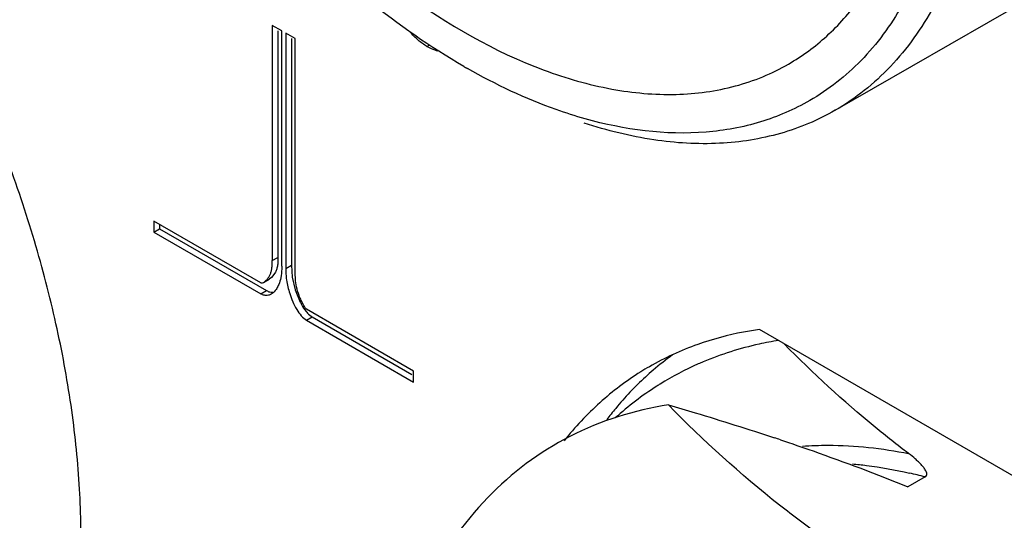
# Model space of a CAD drawing. Header units: inches. Extents: x 0 to 34, y 0 to 22.
# Tile 104 of 126: x 23.373 to 23.74, y 12.972 to 13.159. Entities that reach past the tile are written whole.
import ezdxf

# ---------------------------------------------------------------- set-up
doc = ezdxf.new("R2010")
doc.units = ezdxf.units.IN
doc.header["$LTSCALE"] = 1.87
doc.header["$MEASUREMENT"] = 0
doc.layers.get('0').update_dxf_attribs({"linetype": 'CONTINUOUS'})
doc.layers.add('02___PRT_ALL_AXES', color=7, linetype='CONTINUOUS')

msp = doc.modelspace()

# ---------------------------------------------------------------- linework, layer by layer
at = {"color": 7, "linetype": 'CONTINUOUS'}
for p, q in [((23.6767882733, 13.1249207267), (23.8382536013, 13.2181487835)), ((23.4670486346, 13.1565703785), (23.4670486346, 13.0689018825)), ((23.4705841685, 13.1545290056), (23.4670486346, 13.1565703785)), ((23.4691699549, 13.1545290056), (23.4691699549, 13.0701267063)), ((23.4705841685, 13.0668605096), (23.4705841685, 13.1545290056)), ((23.472061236, 13.1536761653), (23.472061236, 13.0660076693)), ((23.4755967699, 13.1516347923), (23.472061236, 13.1536761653)), ((23.4741825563, 13.1516347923), (23.4741825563, 13.0672324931)), ((23.4755967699, 13.0639662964), (23.4755967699, 13.1516347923)), ((23.5246758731, 13.1487063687), (23.5257551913, 13.1493295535)), ((23.6767882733, 13.1249207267), (23.6767818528, 13.12491702)), ((23.4229565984, 13.0836087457), (23.4229565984, 13.0795263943)), ((23.462796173, 13.0606058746), (23.4229565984, 13.0836087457)), ((23.4250779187, 13.0823839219), (23.4250779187, 13.0807512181)), ((23.4229565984, 13.0795263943), (23.4250779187, 13.0807512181)), ((23.4229565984, 13.0795263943), (23.462796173, 13.0565235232)), ((23.4250779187, 13.0807512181), (23.4649174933, 13.057748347)), ((23.4670486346, 13.0689018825), (23.4691699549, 13.0701267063)), ((23.472061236, 13.0660076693), (23.4741825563, 13.0672324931)), ((23.4741825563, 13.0672324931), (23.4745007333, 13.0627319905)), ((23.4680277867, 13.0642662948), (23.4667893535, 13.0626702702)), ((23.4756433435, 13.0621342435), (23.4755967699, 13.0639662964)), ((23.462796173, 13.0606058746), (23.4633775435, 13.0605927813)), ((23.4633775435, 13.0605927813), (23.4638245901, 13.0607943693)), ((23.4638245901, 13.0607943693), (23.4659459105, 13.0620191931)), ((23.4667893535, 13.0626702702), (23.465945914, 13.0620191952)), ((23.4745007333, 13.0627319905), (23.4756313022, 13.0579841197)), ((23.462796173, 13.0565235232), (23.4649174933, 13.057748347)), ((23.4674292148, 13.0569530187), (23.4666557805, 13.0563880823)), ((23.4756313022, 13.0579841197), (23.4774371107, 13.0534792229)), ((23.5196888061, 13.0277567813), (23.4798482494, 13.0507602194)), ((23.4798482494, 13.046677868), (23.4819695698, 13.0479026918)), ((23.4798482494, 13.046677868), (23.5196888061, 13.0236744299)), ((23.4819695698, 13.0479026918), (23.5189818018, 13.0265322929)), ((23.5196888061, 13.0236744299), (23.5196888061, 13.0277567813)), ((23.7102748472, 12.9882865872), (23.7038789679, 12.9845936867))]:
    msp.add_line(p, q, dxfattribs=at)
for centre, radius, start, end in [((23.6593488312, 13.3508686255), 0.2419952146, 240.0017676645, 240.3892417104), ((23.672151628, 12.9252342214), 0.1149479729, 113.8060193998, 121.8219813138), ((23.6725607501, 12.9243182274), 0.1159511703, 112.8250823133, 113.808282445), ((23.6728734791, 12.9242906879), 0.116131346, 122.5800652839, 132.2142369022), ((23.6719335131, 12.92563279), 0.1144943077, 121.8344057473, 122.5453554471), ((23.356493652, 12.1060426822), 0.9449404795, 71.4958175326, 71.641996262), ((23.6647920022, 12.8172047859), 0.1770239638, 75.1120783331, 77.0484119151)]:
    msp.add_arc(centre, radius, start, end, dxfattribs=at)
for points, knots in [([(23.5383576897, 13.1412908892), (23.5258740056, 13.148497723), (23.5012127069, 13.1657803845), (23.455047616, 13.2089901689), (23.4062777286, 13.27559663), (23.372975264, 13.351133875), (23.3586346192, 13.4127176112), (23.3559954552, 13.4427156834), (23.3559959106, 13.4571300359)], [0, 0, 0, 0, 0.1142556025, 0.2375377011, 0.5000023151, 0.76246566, 0.8857463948, 1, 1, 1, 1]), ([(23.7307579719, 13.2241420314), (23.7296824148, 13.213135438), (23.7259953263, 13.1922359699), (23.7148797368, 13.1637961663), (23.6986025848, 13.1406707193), (23.6843508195, 13.1292872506), (23.6767882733, 13.1249207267)], [0, 0, 0, 0, 0.2833475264, 0.5404216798, 0.7762581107, 1, 1, 1, 1]), ([(23.7190022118, 13.2190042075), (23.717726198, 13.2089701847), (23.713804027, 13.189920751), (23.7029456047, 13.1640613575), (23.687540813, 13.1430045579), (23.6742932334, 13.132571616), (23.667277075, 13.1285213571)], [0, 0, 0, 0, 0.2814433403, 0.5379467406, 0.7745827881, 1, 1, 1, 1]), ([(23.4663976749, 13.2139976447), (23.4814533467, 13.1972550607), (23.5126192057, 13.1682418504), (23.5574088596, 13.142377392), (23.5926650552, 13.1321962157), (23.6169400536, 13.1299660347), (23.6395463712, 13.1329849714), (23.6532246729, 13.138592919), (23.6594030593, 13.1421595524)], [0, 0, 0, 0, 0.3058377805, 0.5743704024, 0.6930470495, 0.8019050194, 0.9031001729, 1, 1, 1, 1]), ([(23.6594030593, 13.1421595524), (23.6644953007, 13.1450991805), (23.6742074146, 13.1522430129), (23.6909421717, 13.1711819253), (23.6990612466, 13.1892058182), (23.7027771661, 13.2018562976)], [0, 0, 0, 0, 0.2340028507, 0.4752710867, 1, 1, 1, 1]), ([(23.5246758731, 13.1487063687), (23.5235220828, 13.1493725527), (23.5212459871, 13.1510665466), (23.5192555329, 13.1530728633), (23.5182755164, 13.1541897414)], [0, 0, 0, 0, 0.4727520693, 1, 1, 1, 1]), ([(23.5287680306, 13.1469246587), (23.5284208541, 13.147026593), (23.5270062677, 13.1474960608), (23.5256526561, 13.1481423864), (23.5246758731, 13.1487063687)], [0, 0, 0, 0, 0.242882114, 1, 1, 1, 1]), ([(23.5836466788, 13.1217436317), (23.5800040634, 13.1227678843), (23.5648287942, 13.1276201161), (23.5503316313, 13.134479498), (23.5397777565, 13.1404774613)], [0, 0, 0, 0, 0.2376350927, 1, 1, 1, 1]), ([(23.667277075, 13.1285213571), (23.6615157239, 13.1251954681), (23.6489467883, 13.1197927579), (23.6205951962, 13.1146259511), (23.5981794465, 13.1176572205), (23.5836466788, 13.1217436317)], [0, 0, 0, 0, 0.2323453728, 0.4727378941, 1, 1, 1, 1]), ([(23.6767818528, 13.12491702), (23.6703967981, 13.121231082), (23.6563643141, 13.1153437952), (23.6332232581, 13.1117343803), (23.608379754, 13.1132326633), (23.5917305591, 13.1173821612), (23.5833025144, 13.1201618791)], [0, 0, 0, 0, 0.2296759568, 0.4683869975, 0.7235319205, 1, 1, 1, 1]), ([(23.4638245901, 13.0607943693), (23.4640477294, 13.0609232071), (23.4645024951, 13.0612638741), (23.4653985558, 13.0621795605), (23.4661682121, 13.0633926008), (23.4666898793, 13.0648291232), (23.4669257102, 13.0660738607), (23.4670349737, 13.0674430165), (23.4670486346, 13.0683995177), (23.4670486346, 13.0689018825)], [0, 0, 0, 0, 0.0846608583, 0.1853548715, 0.4201450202, 0.5491252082, 0.6858305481, 0.8349370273, 1, 1, 1, 1]), ([(23.4691699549, 13.0701267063), (23.4691699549, 13.0695458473), (23.4691518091, 13.0684476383), (23.4689972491, 13.0668820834), (23.468644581, 13.0654850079), (23.468250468, 13.0646508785), (23.4680277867, 13.0642662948)], [0, 0, 0, 0, 0.2883690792, 0.5450280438, 0.7793762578, 1, 1, 1, 1]), ([(23.4705841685, 13.0668605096), (23.4705841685, 13.0664854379), (23.4705655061, 13.0650423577), (23.4704391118, 13.06359505), (23.4702311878, 13.0625466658)], [0, 0, 0, 0, 0.2597672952, 1, 1, 1, 1]), ([(23.472061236, 13.0660076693), (23.472061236, 13.0653021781), (23.4720976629, 13.0638565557), (23.4724226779, 13.0607063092), (23.4730143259, 13.0583039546), (23.4735394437, 13.0566670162)], [0, 0, 0, 0, 0.2229782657, 0.4566585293, 1, 1, 1, 1]), ([(23.4702311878, 13.0625466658), (23.4700599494, 13.0616832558), (23.4697265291, 13.060550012), (23.4692374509, 13.0594856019), (23.4691055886, 13.0592268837)], [0, 0, 0, 0, 0.7519382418, 1, 1, 1, 1]), ([(23.4770639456, 13.055897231), (23.476663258, 13.0569412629), (23.4759876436, 13.0589815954), (23.4757024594, 13.0611147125), (23.4756433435, 13.0621342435)], [0, 0, 0, 0, 0.5226774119, 1, 1, 1, 1]), ([(23.4645885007, 13.0559161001), (23.4644440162, 13.0559293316), (23.4638164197, 13.0560261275), (23.4632193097, 13.0562792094), (23.462796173, 13.0565235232)], [0, 0, 0, 0, 0.2289579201, 1, 1, 1, 1]), ([(23.4666557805, 13.0563880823), (23.4663487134, 13.0562107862), (23.4656769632, 13.0559319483), (23.4649480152, 13.0558831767), (23.4645885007, 13.0559161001)], [0, 0, 0, 0, 0.4954981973, 1, 1, 1, 1]), ([(23.4649174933, 13.057748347), (23.4652975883, 13.0575288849), (23.4660558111, 13.0571941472), (23.4668851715, 13.0571080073), (23.4672625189, 13.0571350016)], [0, 0, 0, 0, 0.537071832, 1, 1, 1, 1]), ([(23.4691055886, 13.0592268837), (23.4689930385, 13.0590060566), (23.4685355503, 13.0581809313), (23.46794882, 13.0574168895), (23.4674292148, 13.0569530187)], [0, 0, 0, 0, 0.2624490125, 1, 1, 1, 1]), ([(23.4735394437, 13.0566670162), (23.4738721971, 13.0556297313), (23.4746261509, 13.0536017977), (23.4760323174, 13.0507776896), (23.4777008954, 13.0483707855), (23.4791017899, 13.0471088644), (23.4798482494, 13.046677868)], [0, 0, 0, 0, 0.2717927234, 0.5389185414, 0.7849434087, 1, 1, 1, 1]), ([(23.4798482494, 13.0507602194), (23.4797592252, 13.0508116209), (23.4795739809, 13.0509995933), (23.4792943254, 13.0513657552), (23.478967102, 13.0518761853), (23.4784532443, 13.0527749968), (23.4777895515, 13.0541198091), (23.4773027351, 13.055275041), (23.4770639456, 13.055897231)], [0, 0, 0, 0, 0.0524332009, 0.1319111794, 0.235881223, 0.3609763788, 0.6600756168, 1, 1, 1, 1]), ([(23.4774371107, 13.0534792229), (23.4775969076, 13.0531590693), (23.4782351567, 13.0519449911), (23.4789837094, 13.0507833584), (23.4796246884, 13.0499972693)], [0, 0, 0, 0, 0.26077893, 1, 1, 1, 1]), ([(23.4796246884, 13.0499972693), (23.4798019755, 13.0497798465), (23.4804911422, 13.048987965), (23.4813023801, 13.0482879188), (23.4819695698, 13.0479026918)], [0, 0, 0, 0, 0.2669386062, 1, 1, 1, 1]), ([(23.6557199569, 13.0391427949), (23.6532696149, 13.0387552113), (23.6436750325, 13.0369559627), (23.6342905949, 13.034013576), (23.6275810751, 13.0311896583)], [0, 0, 0, 0, 0.2541710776, 1, 1, 1, 1]), ([(23.7041500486, 12.9969943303), (23.6999119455, 13.0001977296), (23.6837076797, 13.0129599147), (23.6684950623, 13.0269631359), (23.6577514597, 13.0378711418)], [0, 0, 0, 0, 0.2576036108, 1, 1, 1, 1]), ([(23.6146407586, 13.0151386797), (23.6019389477, 13.0131978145), (23.5770205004, 13.0054234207), (23.5452474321, 12.981548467), (23.5217042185, 12.9472556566), (23.5123549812, 12.9202357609), (23.5089573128, 12.9058040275)], [0, 0, 0, 0, 0.2386398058, 0.4747848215, 0.7246417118, 1, 1, 1, 1]), ([(23.6146404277, 13.0151394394), (23.6179680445, 13.0141702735), (23.6311777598, 13.0102666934), (23.6443219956, 13.0061391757), (23.6541059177, 13.0028924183)], [0, 0, 0, 0, 0.2516165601, 1, 1, 1, 1]), ([(23.6717332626, 12.9660333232), (23.6664208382, 12.969811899), (23.6463038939, 12.9848707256), (23.627640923, 13.0018331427), (23.6146404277, 13.0151394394)], [0, 0, 0, 0, 0.2594988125, 1, 1, 1, 1]), ([(23.6563930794, 13.0021302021), (23.6604437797, 13.0007745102), (23.6764091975, 12.9953092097), (23.6922153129, 12.9893696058), (23.7038789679, 12.9845936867)], [0, 0, 0, 0, 0.2531265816, 1, 1, 1, 1]), ([(23.6645507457, 12.999761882), (23.6677347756, 13.0000004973), (23.6809903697, 13.0004849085), (23.6942884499, 12.9989982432), (23.7041499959, 12.9969943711)], [0, 0, 0, 0, 0.2408682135, 1, 1, 1, 1]), ([(23.7102748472, 12.9882865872), (23.7104895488, 12.9884105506), (23.7108508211, 12.9887473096), (23.7109771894, 12.9896569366), (23.7105425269, 12.9906962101), (23.7097769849, 12.9918198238), (23.7088292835, 12.9929134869), (23.7077702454, 12.9939744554), (23.7062286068, 12.9953680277), (23.7049969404, 12.9963541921), (23.7041500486, 12.9969943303)], [0, 0, 0, 0, 0.0636321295, 0.1167551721, 0.2251299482, 0.3427876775, 0.466832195, 0.5954217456, 0.727523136, 1, 1, 1, 1]), ([(23.6831929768, 12.9931603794), (23.6849443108, 12.9930015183), (23.6920895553, 12.9922234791), (23.6991777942, 12.990941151), (23.704467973, 12.9897252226)], [0, 0, 0, 0, 0.2446934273, 1, 1, 1, 1])]:
    msp.add_open_spline(points, degree=3, knots=knots, dxfattribs=at)
at = {"layer": '02___PRT_ALL_AXES', "color": 7, "linetype": 'CONTINUOUS'}
msp.add_line((23.889061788, 12.9043527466), (23.6485196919, 13.0432387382), dxfattribs=at)
for centre, radius, start, end in [((23.6619702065, 12.9348583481), 0.1090698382, 109.5034918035, 119.9408666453), ((23.6801379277, 12.9448136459), 0.1095417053, 125.6975933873, 130.5432337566), ((23.6611259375, 12.9365254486), 0.1072038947, 119.9945613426, 122.0034172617), ((23.681738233, 12.9429029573), 0.1120339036, 130.5299922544, 132.4956951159), ((23.6844887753, 12.939963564), 0.1160592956, 132.5166219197, 140.4588324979), ((23.6900237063, 12.935193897), 0.1233642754, 140.3870784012, 142.8962472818)]:
    msp.add_arc(centre, radius, start, end, dxfattribs=at)
for points, knots in [([(23.345107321, 12.8291979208), (23.3502340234, 12.8335625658), (23.3598993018, 12.8434443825), (23.3719515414, 12.8608963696), (23.38167066, 12.8809683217), (23.3889588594, 12.9034214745), (23.393755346, 12.9280042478), (23.3960230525, 12.9544467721), (23.3957412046, 12.9824604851), (23.3929231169, 13.0117398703), (23.3875944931, 13.0419621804), (23.3798230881, 13.0727963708), (23.3696867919, 13.1038968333), (23.3573108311, 13.1349220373), (23.3428199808, 13.1655261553), (23.3263791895, 13.1953775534), (23.3081699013, 13.2241248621), (23.2949041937, 13.2424782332), (23.288021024, 13.251386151)], [0, 0, 0, 0, 0.0438636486, 0.0895052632, 0.1376046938, 0.1886335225, 0.2428728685, 0.3004234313, 0.361238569, 0.425135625, 0.4918379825, 0.5609771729, 0.6321244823, 0.7047832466, 0.778439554, 0.8525826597, 0.9266610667, 1, 1, 1, 1]), ([(23.6485196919, 13.0432387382), (23.6465386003, 13.0429626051), (23.6387578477, 13.0416855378), (23.6311010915, 13.0396364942), (23.6255556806, 13.037669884)], [0, 0, 0, 0, 0.2537077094, 1, 1, 1, 1]), ([(23.6043111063, 13.027436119), (23.5989294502, 13.0240728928), (23.5886266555, 13.016279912), (23.5798200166, 13.0068404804), (23.5757773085, 13.0017542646)], [0, 0, 0, 0, 0.4941207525, 1, 1, 1, 1])]:
    msp.add_open_spline(points, degree=3, knots=knots, dxfattribs=at)

doc.saveas('drawing.dxf')
